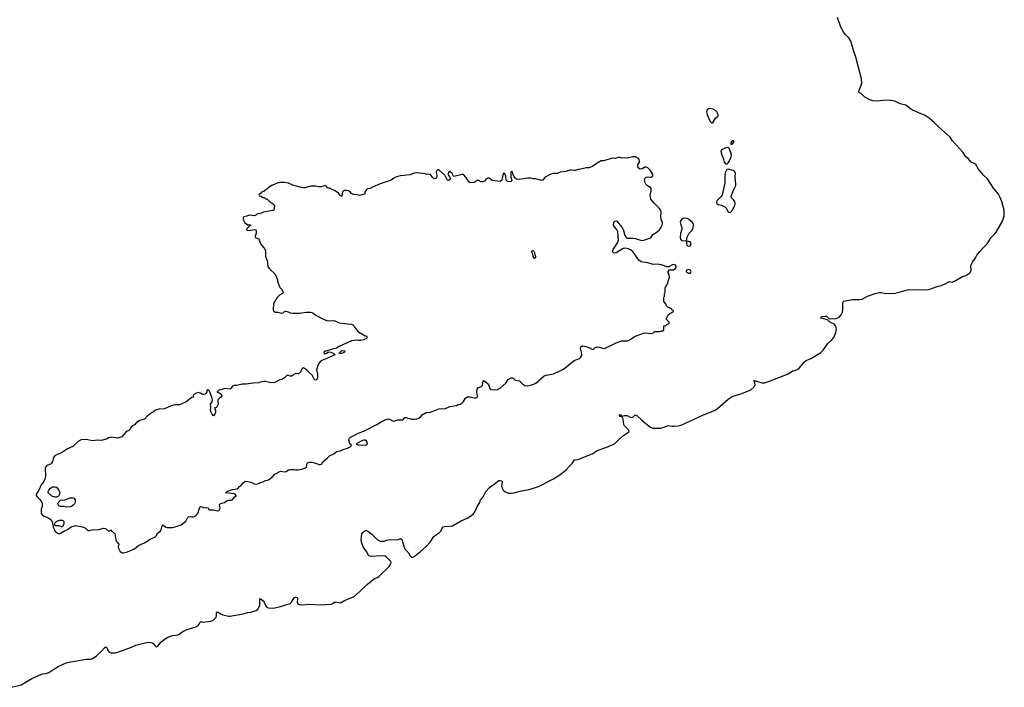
# Model space of a CAD drawing. Header units: inches. Extents: x 1861287 to 2052918, y 204622 to 437896.
# Tile 27 of 215: x 1985870 to 2000294, y 226304 to 236077. Entities that reach past the tile are written whole.
import ezdxf

# ---------------------------------------------------------------- set-up
doc = ezdxf.new("R2010")
doc.units = ezdxf.units.IN
doc.header["$MEASUREMENT"] = 0
for name, color, linetype in [('B9282', 7, 'Continuous'), ('B9283', 7, 'Continuous'), ('B9292', 7, 'Continuous'), ('B9293', 7, 'Continuous'), ('C0203', 7, 'Continuous')]:
    doc.layers.add(name, color=color, linetype=linetype)

msp = doc.modelspace()

# ---------------------------------------------------------------- linework, layer by layer
at = {"layer": 'B9282', "color": 5}
for points, elevation in [([(1987392, 230000), (1987366, 229970), (1987310, 229950), (1987210, 229963), (1987190, 229961), (1987170, 229955), (1987150, 229939), (1987070, 229915), (1987010, 229920), (1986933, 229913), (1986850, 229933), (1986770, 229928), (1986732, 229908), (1986650, 229830), (1986570, 229794), (1986483, 229737), (1986418, 229710), (1986385, 229690), (1986366, 229670), (1986351, 229609), (1986337, 229583), (1986322, 229570), (1986270, 229549), (1986250, 229528), (1986243, 229510), (1986247, 229390), (1986237, 229350), (1986222, 229318), (1986185, 229270), (1986150, 229190), (1986111, 229130), (1986111, 229110), (1986125, 229090), (1986168, 229048), (1986196, 229010), (1986201, 228990), (1986201, 228950), (1986187, 228910), (1986185, 228850), (1986203, 228823), (1986227, 228807), (1986290, 228784), (1986333, 228753), (1986352, 228710), (1986353, 228693), (1986362, 228670), (1986362, 228650), (1986392, 228590), (1986422, 228562), (1986450, 228552), (1986470, 228558), (1986524, 228596), (1986570, 228616), (1986625, 228655), (1986687, 228673), (1986791, 228651), (1986833, 228633), (1986870, 228601), (1986890, 228601), (1986929, 228611), (1987030, 228613), (1987091, 228631), (1987125, 228626), (1987170, 228591), (1987188, 228592), (1987202, 228598), (1987210, 228611), (1987214, 228590), (1987230, 228582), (1987262, 228550), (1987285, 228445), (1987292, 228432), (1987304, 228424), (1987320, 228400), (1987322, 228390), (1987312, 228370), (1987312, 228350), (1987342, 228290), (1987370, 228272), (1987390, 228272), (1987450, 228287), (1987550, 228331), (1987610, 228381), (1987710, 228421), (1987770, 228467), (1987856, 228504), (1987870, 228522), (1987894, 228566), (1987933, 228590), (1987949, 228630), (1987950, 228652), (1987970, 228682), (1988010, 228646), (1988030, 228641), (1988110, 228644), (1988150, 228651), (1988238, 228682), (1988302, 228738), (1988330, 228786), (1988343, 228797), (1988370, 228803), (1988390, 228799), (1988410, 228801), (1988438, 228810), (1988457, 228823), (1988479, 228850), (1988497, 228910), (1988514, 228946), (1988530, 228951), (1988558, 228938), (1988589, 228931), (1988610, 228936), (1988630, 228932), (1988634, 228910), (1988650, 228902), (1988710, 228903), (1988770, 228887), (1988790, 228891), (1988801, 228910), (1988806, 228930), (1988804, 228950), (1988795, 228970), (1988798, 228982), (1988806, 228990), (1988830, 229001), (1988870, 229007), (1988910, 229038), (1988930, 229045), (1988970, 229041), (1988990, 229047), (1989010, 229085), (1989046, 229110), (1989035, 229115), (1989029, 229130), (1989010, 229138), (1988886, 229150), (1988902, 229158), (1988906, 229170), (1988990, 229198), (1989057, 229210), (1989076, 229224), (1989090, 229245), (1989110, 229252), (1989139, 229290), (1989170, 229315), (1989190, 229319), (1989210, 229316), (1989270, 229301), (1989303, 229283), (1989330, 229276), (1989370, 229286), (1989398, 229302), (1989430, 229311), (1989470, 229331), (1989517, 229343), (1989584, 229396), (1989610, 229423), (1989690, 229467), (1989750, 229459), (1989776, 229464), (1989810, 229485), (1989830, 229491), (1989889, 229491), (1989910, 229485), (1989950, 229485), (1990000, 229498)], 120), ([(1985750, 226304), (1985890, 226342), (1986048, 226432), (1986190, 226498), (1986270, 226509), (1986298, 226522), (1986369, 226571), (1986436, 226610), (1986550, 226661), (1986618, 226678), (1986850, 226716), (1986910, 226713), (1986930, 226718), (1986995, 226765), (1987069, 226831), (1987110, 226882), (1987130, 226894), (1987150, 226874), (1987163, 226843), (1987180, 226820), (1987208, 226808), (1987230, 226807), (1987270, 226810), (1987310, 226820), (1987510, 226890), (1987570, 226918), (1987730, 226960), (1987770, 226964), (1987810, 226956), (1987826, 226946), (1987850, 226915), (1987870, 226897), (1987890, 226899), (1987942, 226970), (1988030, 227033), (1988110, 227064), (1988190, 227074), (1988261, 227119), (1988310, 227143), (1988452, 227188), (1988486, 227210), (1988501, 227230), (1988510, 227253), (1988530, 227266), (1988570, 227258), (1988590, 227260), (1988670, 227270), (1988698, 227282), (1988721, 227299), (1988746, 227330), (1988752, 227350), (1988751, 227390), (1988770, 227407), (1988817, 227377), (1988845, 227365), (1988930, 227344), (1988950, 227343), (1989143, 227377), (1989210, 227399), (1989255, 227405), (1989334, 227426), (1989364, 227450), (1989379, 227481), (1989386, 227510), (1989390, 227602), (1989396, 227596), (1989410, 227596), (1989436, 227570), (1989450, 227550), (1989470, 227499), (1989490, 227476), (1989510, 227467), (1989570, 227463), (1989610, 227467), (1989693, 227487), (1989830, 227530), (1989851, 227549), (1989890, 227614), (1989910, 227624), (1989930, 227619), (1989940, 227610), (1989942, 227590), (1989937, 227550), (1989947, 227527), (1989970, 227518), (1990000, 227512)], 80)]:
    msp.add_lwpolyline(points, dxfattribs=dict(at, elevation=elevation))
at = {"layer": 'B9282', "color": 5, "elevation": 120}
for points in [[(1986410, 229088), (1986390, 229089), (1986342, 229102), (1986329, 229109), (1986289, 229149), (1986289, 229170), (1986299, 229190), (1986321, 229219), (1986350, 229239), (1986390, 229239), (1986410, 229231), (1986445, 229190), (1986458, 229150), (1986451, 229129), (1986437, 229103)], [(1986550, 228939), (1986510, 228949), (1986466, 228950), (1986442, 228962), (1986429, 228990), (1986443, 229017), (1986470, 229042), (1986530, 229046), (1986610, 229076), (1986650, 229078), (1986670, 229072), (1986682, 229050), (1986682, 229010), (1986671, 228990), (1986651, 228970), (1986628, 228952), (1986610, 228946)], [(1986490, 228648), (1986450, 228668), (1986390, 228666), (1986378, 228690), (1986388, 228710), (1986410, 228731), (1986450, 228751), (1986494, 228750), (1986510, 228742), (1986518, 228730), (1986518, 228690)]]:
    msp.add_lwpolyline(points, close=True, dxfattribs=at)
at = {"layer": 'B9283', "color": 5, "elevation": 120}
for points in [[(1990000, 233621), (1989870, 233653), (1989810, 233684), (1989750, 233695), (1989690, 233695), (1989670, 233689), (1989652, 233688), (1989590, 233658), (1989570, 233655), (1989550, 233638), (1989510, 233618), (1989490, 233598), (1989460, 233580), (1989450, 233568), (1989414, 233550), (1989393, 233527), (1989378, 233522), (1989374, 233510), (1989378, 233498), (1989410, 233494), (1989430, 233474), (1989450, 233474), (1989470, 233454), (1989490, 233454), (1989534, 233410), (1989571, 233391), (1989592, 233370), (1989601, 233350), (1989592, 233290), (1989577, 233283), (1989443, 233257), (1989390, 233235), (1989370, 233238), (1989350, 233229), (1989340, 233219), (1989310, 233208), (1989230, 233217), (1989198, 233202), (1989152, 233190), (1989142, 233170), (1989142, 233150), (1989170, 233102), (1989194, 233090), (1989210, 233074), (1989252, 233072), (1989250, 233066), (1989238, 233062), (1989234, 233050), (1989194, 233010), (1989198, 232998), (1989232, 232992), (1989310, 233006), (1989336, 232996), (1989336, 232950), (1989318, 232910), (1989318, 232890), (1989374, 232870), (1989398, 232798), (1989450, 232730), (1989470, 232696), (1989472, 232610), (1989494, 232550), (1989505, 232465), (1989529, 232429), (1989615, 232350), (1989646, 232270), (1989646, 232250), (1989665, 232190), (1989685, 232150), (1989705, 232130), (1989731, 232090), (1989722, 232070), (1989676, 232044), (1989642, 232010), (1989591, 231930), (1989586, 231910), (1989591, 231890), (1989585, 231870), (1989582, 231830), (1989591, 231811), (1989616, 231796), (1989650, 231795), (1989710, 231781), (1989732, 231788), (1989750, 231805), (1989770, 231811), (1989802, 231802), (1989830, 231785), (1989870, 231781), (1989970, 231782), (1990000, 231785)], [(1990000, 230955), (1989985, 230915), (1989970, 230902), (1989950, 230895), (1989930, 230898), (1989905, 230895), (1989890, 230888), (1989870, 230866), (1989850, 230858), (1989830, 230858), (1989810, 230869), (1989790, 230869), (1989777, 230863), (1989750, 230835), (1989710, 230809), (1989670, 230799), (1989610, 230765), (1989550, 230762), (1989470, 230781), (1989450, 230781), (1989394, 230770), (1989370, 230759), (1989290, 230757), (1989190, 230741), (1989130, 230741), (1989050, 230721), (1989010, 230723), (1988986, 230710), (1988970, 230682), (1988951, 230669), (1988870, 230679), (1988836, 230664), (1988788, 230652), (1988762, 230630), (1988765, 230625), (1988794, 230614), (1988819, 230599), (1988827, 230590), (1988831, 230570), (1988819, 230550), (1988790, 230530), (1988775, 230510), (1988771, 230490), (1988776, 230450), (1988750, 230388), (1988730, 230398), (1988722, 230390), (1988738, 230358), (1988738, 230330), (1988730, 230302), (1988710, 230279), (1988690, 230302), (1988666, 230350), (1988669, 230409), (1988664, 230450), (1988683, 230477), (1988693, 230510), (1988685, 230550), (1988650, 230638), (1988630, 230658), (1988624, 230656), (1988614, 230650), (1988612, 230630), (1988595, 230605), (1988585, 230595), (1988570, 230589), (1988550, 230589), (1988518, 230610), (1988490, 230619), (1988454, 230610), (1988422, 230590), (1988412, 230570), (1988414, 230550), (1988390, 230545), (1988310, 230485), (1988246, 230454), (1988210, 230441), (1988150, 230437), (1988090, 230425), (1987990, 230381), (1987910, 230374), (1987846, 230354), (1987830, 230338), (1987790, 230318), (1987770, 230298), (1987740, 230280), (1987705, 230235), (1987670, 230218), (1987630, 230208), (1987582, 230178), (1987550, 230148), (1987530, 230138), (1987502, 230110), (1987484, 230076), (1987462, 230058), (1987446, 230054), (1987423, 230037), (1987392, 230000)]]:
    msp.add_lwpolyline(points, dxfattribs=at)
at = {"layer": 'B9292', "color": 5}
for points, elevation in [([(1990000, 227512), (1990010, 227510), (1990110, 227520), (1990270, 227509), (1990430, 227520), (1990452, 227528), (1990490, 227554), (1990570, 227542), (1990630, 227574), (1990770, 227634), (1990859, 227710), (1990966, 227814), (1991070, 227895), (1991110, 227912), (1991138, 227930), (1991281, 228070), (1991307, 228110), (1991311, 228130), (1991304, 228150), (1991290, 228167), (1991250, 228206), (1991222, 228222), (1991170, 228228), (1991017, 228217), (1990986, 228230), (1990952, 228292), (1990902, 228362), (1990876, 228430), (1990874, 228466), (1990884, 228550), (1990897, 228570), (1990930, 228597), (1990950, 228601), (1990970, 228591), (1991030, 228545), (1991105, 228465), (1991150, 228445), (1991190, 228441), (1991210, 228444), (1991250, 228458), (1991290, 228466), (1991410, 228462), (1991450, 228482), (1991470, 228466), (1991497, 228370), (1991514, 228330), (1991566, 228270), (1991590, 228228), (1991610, 228209), (1991630, 228209), (1991650, 228218), (1991735, 228285), (1991832, 228370), (1991885, 228430), (1991938, 228510), (1991961, 228530), (1992015, 228565), (1992042, 228590), (1992070, 228651), (1992090, 228658), (1992170, 228661), (1992210, 228669), (1992326, 228734), (1992435, 228785), (1992472, 228808), (1992516, 228844), (1992538, 228870), (1992549, 228890), (1992570, 228951), (1992609, 229010), (1992623, 229050), (1992659, 229090), (1992699, 229170), (1992755, 229230), (1992823, 229277), (1992870, 229318), (1992890, 229329), (1992911, 229331), (1992926, 229326), (1992937, 229317), (1992935, 229270), (1992928, 229250), (1992941, 229210), (1992955, 229190), (1992978, 229170), (1993028, 229148), (1993070, 229144), (1993110, 229149), (1993219, 229181), (1993310, 229193), (1993350, 229204), (1993470, 229245), (1993510, 229263), (1993680, 229350), (1993770, 229405), (1993870, 229481), (1993910, 229528), (1993962, 229578), (1993991, 229629), (1994005, 229635), (1994050, 229637), (1994119, 229670), (1994257, 229723), (1994330, 229770), (1994470, 229821), (1994582, 229870), (1994630, 229910), (1994699, 229981), (1994729, 230000)], 80), ([(1990000, 229498), (1990049, 229511), (1990070, 229532), (1990079, 229550), (1990079, 229570), (1990088, 229590), (1990110, 229598), (1990150, 229598), (1990190, 229591), (1990235, 229575), (1990250, 229565), (1990270, 229565), (1990290, 229572), (1990310, 229605), (1990382, 229670), (1990409, 229690), (1990470, 229719), (1990510, 229755), (1990570, 229763), (1990610, 229786), (1990670, 229804), (1990719, 229830), (1990729, 229850), (1990710, 229864), (1990701, 229881), (1990691, 229930), (1990700, 229950), (1990715, 229965), (1990785, 230000)], 120)]:
    msp.add_lwpolyline(points, dxfattribs=dict(at, elevation=elevation))
at = {"layer": 'B9292', "color": 5, "elevation": 120}
msp.add_lwpolyline([(1990910, 229923), (1990890, 229918), (1990798, 229870), (1990830, 229851), (1990930, 229848), (1990950, 229851), (1990965, 229870), (1990961, 229890), (1990950, 229909), (1990930, 229921)], close=True, dxfattribs=at)
at = {"layer": 'B9293', "color": 5}
for points, elevation in [([(2000000, 233791), (1999990, 233801), (1999914, 233890), (1999878, 233958), (1999854, 233974), (1999810, 233992), (1999764, 234044), (1999731, 234070), (1999692, 234132), (1999530, 234310), (1999499, 234359), (1999330, 234509), (1999270, 234569), (1999195, 234635), (1999136, 234676), (1998950, 234754), (1998921, 234770), (1998850, 234824), (1998770, 234843), (1998690, 234883), (1998630, 234895), (1998570, 234900), (1998425, 234885), (1998368, 234888), (1998324, 234904), (1998250, 234943), (1998196, 234996), (1998170, 235013), (1998161, 235030), (1998195, 235105), (1998208, 235150), (1998204, 235210), (1998117, 235530), (1998088, 235610), (1998044, 235764), (1998016, 235810), (1997970, 235856), (1997945, 235890), (1997902, 235970), (1997852, 236110)], 80), ([(1990785, 230000), (1990830, 230022), (1990910, 230053), (1991102, 230150), (1991155, 230185), (1991222, 230218), (1991270, 230232), (1991290, 230228), (1991330, 230203), (1991350, 230200), (1991410, 230220), (1991479, 230221), (1991493, 230227), (1991510, 230252), (1991530, 230252), (1991610, 230227), (1991650, 230227), (1991690, 230233), (1991730, 230248), (1991767, 230293), (1991817, 230323), (1991832, 230328), (1991890, 230329), (1992010, 230381), (1992050, 230384), (1992100, 230380), (1992170, 230412), (1992270, 230427), (1992295, 230445), (1992326, 230450), (1992350, 230467), (1992370, 230487), (1992402, 230538), (1992425, 230555), (1992470, 230555), (1992530, 230539), (1992550, 230539), (1992570, 230547), (1992577, 230570), (1992568, 230630), (1992571, 230669), (1992590, 230691), (1992630, 230706), (1992650, 230727), (1992659, 230781), (1992670, 230793), (1992710, 230766), (1992728, 230748), (1992739, 230730), (1992761, 230670), (1992770, 230664), (1992830, 230656), (1992870, 230661), (1992910, 230685), (1992990, 230756), (1993028, 230812), (1993070, 230836), (1993095, 230835), (1993130, 230801), (1993192, 230790), (1993240, 230740), (1993270, 230722), (1993310, 230718), (1993366, 230730), (1993410, 230745), (1993430, 230758), (1993555, 230865), (1993585, 230875), (1993610, 230876), (1993689, 230891), (1993730, 230911), (1993750, 230916), (1993838, 230962), (1993993, 231087), (1994070, 231116), (1994090, 231138), (1994103, 231170), (1994101, 231210), (1994087, 231270), (1994092, 231288), (1994110, 231301), (1994150, 231298), (1994210, 231277), (1994250, 231255), (1994270, 231251), (1994303, 231277), (1994330, 231287), (1994364, 231284), (1994410, 231266), (1994435, 231265), (1994542, 231310), (1994610, 231347), (1994690, 231374), (1994770, 231376), (1994790, 231381), (1994822, 231398), (1994879, 231441), (1995010, 231487), (1995030, 231491), (1995130, 231485), (1995146, 231490), (1995170, 231514), (1995250, 231514), (1995270, 231522), (1995290, 231522), (1995306, 231530), (1995306, 231590), (1995310, 231594), (1995330, 231594), (1995350, 231614), (1995386, 231630), (1995386, 231650), (1995346, 231690), (1995348, 231710), (1995370, 231754), (1995388, 231772), (1995426, 231790), (1995446, 231810), (1995442, 231822), (1995427, 231827), (1995422, 231842), (1995370, 231866), (1995346, 231890), (1995336, 231916), (1995308, 231950), (1995306, 231990), (1995308, 232010), (1995318, 232030), (1995318, 232070), (1995326, 232090), (1995328, 232152), (1995350, 232194), (1995367, 232213), (1995369, 232251), (1995388, 232310), (1995387, 232347), (1995368, 232370), (1995368, 232392), (1995390, 232414), (1995450, 232416), (1995475, 232430), (1995485, 232450), (1995485, 232470), (1995472, 232490), (1995450, 232494), (1995432, 232490), (1995380, 232460), (1995350, 232458), (1995316, 232476), (1995269, 232490), (1995210, 232499), (1995150, 232495), (1995070, 232518), (1995005, 232525), (1994974, 232534), (1994938, 232558), (1994850, 232684), (1994817, 232710), (1994785, 232725), (1994750, 232730), (1994710, 232726), (1994610, 232664), (1994590, 232658), (1994562, 232670), (1994556, 232690), (1994565, 232715), (1994628, 232810), (1994643, 232850), (1994633, 232973), (1994614, 233010), (1994583, 233043), (1994569, 233070), (1994573, 233110), (1994590, 233130), (1994611, 233131), (1994695, 233035), (1994718, 232990), (1994737, 232917), (1994755, 232890), (1994770, 232880), (1994790, 232877), (1994850, 232879), (1994890, 232875), (1994950, 232852), (1994990, 232845), (1995027, 232853), (1995116, 232884), (1995147, 232933), (1995210, 232971), (1995241, 232999), (1995264, 233030), (1995283, 233070), (1995289, 233090), (1995289, 233109), (1995269, 233150), (1995265, 233190), (1995268, 233270), (1995262, 233290), (1995240, 233320), (1995163, 233390), (1995116, 233450), (1995109, 233470), (1995107, 233507), (1995121, 233570), (1995119, 233610), (1995067, 233647), (1995044, 233670), (1995034, 233690), (1995024, 233730), (1995029, 233751), (1995049, 233771), (1995070, 233776), (1995110, 233771), (1995127, 233773), (1995146, 233790), (1995147, 233810), (1995112, 233870), (1995074, 233910), (1995050, 233919), (1995030, 233917), (1994990, 233894), (1994970, 233889), (1994950, 233894), (1994930, 233909), (1994925, 233950), (1994949, 233991), (1994949, 234010), (1994944, 234030), (1994930, 234049), (1994890, 234069), (1994850, 234069), (1994770, 234049), (1994750, 234055), (1994690, 234049), (1994650, 234065), (1994594, 234046), (1994550, 234049), (1994430, 234009), (1994390, 234009), (1994330, 233976), (1994261, 233930), (1994210, 233909), (1994170, 233907), (1994110, 233892), (1994050, 233886), (1994010, 233869), (1993990, 233867), (1993950, 233874), (1993930, 233872), (1993870, 233854), (1993790, 233845), (1993750, 233827), (1993690, 233824), (1993650, 233815), (1993566, 233774), (1993556, 233764), (1993536, 233730), (1993510, 233724), (1993430, 233749), (1993390, 233749), (1993357, 233757), (1993310, 233756), (1993190, 233739), (1993150, 233742), (1993123, 233763), (1993107, 233787), (1993097, 233810), (1993090, 233848), (1993070, 233857), (1993065, 233845), (1993066, 233770), (1993078, 233730), (1993067, 233710), (1993050, 233702), (1993014, 233710), (1992995, 233730), (1992990, 233786), (1992970, 233828), (1992954, 233826), (1992931, 233730), (1992910, 233709), (1992790, 233724), (1992750, 233755), (1992730, 233755), (1992701, 233739), (1992684, 233716), (1992657, 233703), (1992630, 233702), (1992590, 233722), (1992570, 233722), (1992530, 233695), (1992470, 233688), (1992450, 233702), (1992405, 233770), (1992370, 233809), (1992350, 233812), (1992230, 233782), (1992225, 233785), (1992206, 233826), (1992170, 233855), (1992150, 233838), (1992142, 233810), (1992171, 233770), (1992179, 233750), (1992168, 233732), (1992150, 233721), (1992130, 233735), (1992121, 233750), (1992114, 233774), (1992100, 233800), (1992010, 233881), (1991990, 233879), (1991979, 233870), (1991970, 233850), (1991982, 233790), (1991981, 233779), (1991970, 233758), (1991952, 233748), (1991930, 233755), (1991922, 233762), (1991890, 233810), (1991870, 233814), (1991833, 233813), (1991810, 233821), (1991690, 233836), (1991650, 233829), (1991590, 233806), (1991450, 233789), (1991390, 233777), (1991350, 233757), (1991310, 233729), (1991150, 233674), (1991037, 233623), (1991010, 233604), (1990970, 233599), (1990950, 233589), (1990927, 233550), (1990925, 233530), (1990917, 233523), (1990850, 233502), (1990814, 233514), (1990760, 233520), (1990733, 233533), (1990710, 233555), (1990686, 233570), (1990664, 233576), (1990630, 233578), (1990601, 233559), (1990592, 233530), (1990590, 233488), (1990578, 233498), (1990570, 233498), (1990540, 233539), (1990494, 233574), (1990410, 233609), (1990389, 233609), (1990375, 233615), (1990369, 233630), (1990350, 233649), (1990330, 233646), (1990290, 233629), (1990250, 233629), (1990210, 233641), (1990140, 233640), (1990091, 233629), (1990050, 233614), (1990030, 233614), (1990000, 233621)], 120), ([(1994729, 230000), (1994776, 230030), (1994797, 230050), (1994794, 230070), (1994730, 230130), (1994719, 230150), (1994709, 230230), (1994689, 230269), (1994668, 230270), (1994650, 230291), (1994670, 230293), (1994682, 230290), (1994682, 230282), (1994690, 230274), (1994730, 230281), (1994770, 230281), (1994802, 230262), (1994830, 230255), (1994850, 230259), (1994870, 230279), (1994889, 230290), (1994910, 230285), (1994987, 230207), (1995090, 230127), (1995112, 230112), (1995150, 230097), (1995190, 230095), (1995261, 230099), (1995308, 230112), (1995370, 230138), (1995430, 230126), (1995465, 230125), (1995512, 230132), (1995570, 230148), (1995890, 230291), (1996050, 230357), (1996093, 230387), (1996250, 230523), (1996310, 230562), (1996450, 230604), (1996580, 230660), (1996625, 230695), (1996644, 230730), (1996639, 230759), (1996628, 230788), (1996622, 230790), (1996648, 230792), (1996743, 230763), (1996779, 230761), (1996857, 230783), (1997126, 230894), (1997152, 230908), (1997190, 230936), (1997230, 230942), (1997270, 230960), (1997290, 230978), (1997365, 231070), (1997390, 231089), (1997462, 231118), (1997602, 231198), (1997642, 231238), (1997706, 231330), (1997768, 231390), (1997795, 231425), (1997824, 231496), (1997836, 231550), (1997828, 231590), (1997801, 231621), (1997737, 231650), (1997704, 231684), (1997630, 231701), (1997605, 231710), (1997606, 231714), (1997615, 231730), (1997670, 231739), (1997690, 231738), (1997723, 231703), (1997750, 231698), (1997830, 231702), (1997877, 231723), (1997905, 231755), (1997923, 231797), (1997929, 231830), (1997927, 231930), (1997933, 231947), (1997945, 231955), (1998070, 231980), (1998170, 231979), (1998210, 231984), (1998290, 232032), (1998404, 232070), (1998462, 232082), (1998490, 232081), (1998532, 232072), (1998629, 232069), (1998690, 232074), (1998754, 232086), (1998890, 232128), (1998950, 232120), (1999030, 232125), (1999143, 232123), (1999190, 232127), (1999310, 232170), (1999370, 232185), (1999430, 232212), (1999470, 232237), (1999490, 232242), (1999530, 232237), (1999550, 232242), (1999590, 232262), (1999680, 232320), (1999733, 232330), (1999790, 232370), (1999797, 232383), (1999807, 232413), (1999806, 232470), (1999811, 232490), (1999830, 232529), (1999873, 232590), (1999894, 232630), (1999930, 232677), (2000000, 232753)], 80), ([(1990000, 231785), (1990070, 231794), (1990130, 231794), (1990152, 231790), (1990170, 231783), (1990210, 231751), (1990270, 231716), (1990330, 231687), (1990370, 231674), (1990410, 231667), (1990470, 231671), (1990510, 231661), (1990550, 231641), (1990670, 231624), (1990730, 231621), (1990751, 231611), (1990771, 231591), (1990778, 231570), (1990822, 231510), (1990931, 231451), (1990952, 231450), (1990962, 231430), (1990950, 231409), (1990910, 231389), (1990870, 231379), (1990830, 231379), (1990810, 231384), (1990730, 231374), (1990550, 231294), (1990511, 231269), (1990450, 231253), (1990430, 231242), (1990350, 231224), (1990326, 231210), (1990332, 231192), (1990350, 231191), (1990378, 231202), (1990390, 231214), (1990430, 231212), (1990474, 231190), (1990478, 231178), (1990494, 231170), (1990470, 231168), (1990370, 231115), (1990294, 231090), (1990270, 231068), (1990245, 231030), (1990218, 230950), (1990231, 230890), (1990232, 230830), (1990222, 230810), (1990210, 230798), (1990190, 230806), (1990155, 230874), (1990110, 230910), (1990072, 230952), (1990030, 230979), (1990007, 230973), (1990000, 230955)], 120)]:
    msp.add_lwpolyline(points, dxfattribs=dict(at, elevation=elevation))
at = {"layer": 'B9293', "color": 5, "elevation": 120}
for points in [[(1995984, 234776), (1995967, 234773), (1995943, 234757), (1995934, 234730), (1995942, 234690), (1995970, 234617), (1995990, 234581), (1996010, 234561), (1996030, 234576), (1996064, 234636), (1996101, 234670), (1996103, 234690), (1996083, 234730), (1996065, 234750), (1996030, 234768)], [(1996310, 234304), (1996290, 234278), (1996287, 234270), (1996290, 234254), (1996310, 234256), (1996336, 234290), (1996330, 234302)], [(1996250, 234205), (1996210, 234198), (1996170, 234183), (1996151, 234170), (1996143, 234150), (1996149, 234110), (1996174, 234050), (1996192, 233992), (1996210, 233965), (1996230, 233962), (1996250, 233981), (1996270, 234013), (1996294, 234070), (1996298, 234090), (1996295, 234115), (1996269, 234189)], [(1996250, 233889), (1996230, 233883), (1996224, 233876), (1996206, 233834), (1996200, 233790), (1996199, 233690), (1996162, 233510), (1996148, 233490), (1996090, 233430), (1996079, 233410), (1996079, 233390), (1996101, 233370), (1996150, 233361), (1996199, 233339), (1996218, 233318), (1996250, 233263), (1996270, 233254), (1996290, 233264), (1996311, 233290), (1996344, 233350), (1996350, 233370), (1996351, 233390), (1996346, 233410), (1996333, 233433), (1996300, 233470), (1996292, 233490), (1996320, 233570), (1996361, 233650), (1996362, 233670), (1996352, 233770), (1996355, 233830), (1996349, 233850), (1996321, 233870)], [(1995610, 233173), (1995590, 233167), (1995567, 233153), (1995550, 233130), (1995546, 233114), (1995570, 233030), (1995572, 233010), (1995551, 232949), (1995545, 232890), (1995550, 232866), (1995567, 232847), (1995630, 232838), (1995639, 232841), (1995650, 232891), (1995678, 232950), (1995690, 232967), (1995724, 232996), (1995737, 233030), (1995741, 233070), (1995739, 233090), (1995727, 233110), (1995670, 233158), (1995650, 233169)], [(1995670, 232829), (1995650, 232829), (1995641, 232819), (1995638, 232802), (1995645, 232770), (1995670, 232763), (1995690, 232767), (1995709, 232790), (1995703, 232810), (1995690, 232823)], [(1993410, 232581), (1993390, 232609), (1993385, 232645), (1993370, 232686), (1993370, 232690), (1993390, 232696), (1993401, 232690), (1993410, 232671), (1993415, 232636), (1993426, 232610), (1993425, 232590)], [(1995670, 232421), (1995641, 232410), (1995636, 232390), (1995650, 232376), (1995670, 232367), (1995690, 232367), (1995704, 232376), (1995709, 232390), (1995696, 232410)], [(1990590, 231188), (1990546, 231190), (1990562, 231198), (1990566, 231210), (1990590, 231232), (1990634, 231230), (1990630, 231208)]]:
    msp.add_lwpolyline(points, close=True, dxfattribs=at)
at = {"layer": 'C0203', "color": 5, "elevation": 80}
msp.add_lwpolyline([(2000000, 232753), (2000042, 232798), (2000104, 232890), (2000158, 232942), (2000175, 232965), (2000262, 233118), (2000285, 233170), (2000294, 233206), (2000290, 233290), (2000280, 233340), (2000257, 233417), (2000230, 233485), (2000210, 233521), (2000135, 233610), (2000046, 233746), (2000000, 233791)], dxfattribs=at)

doc.saveas('drawing.dxf')
